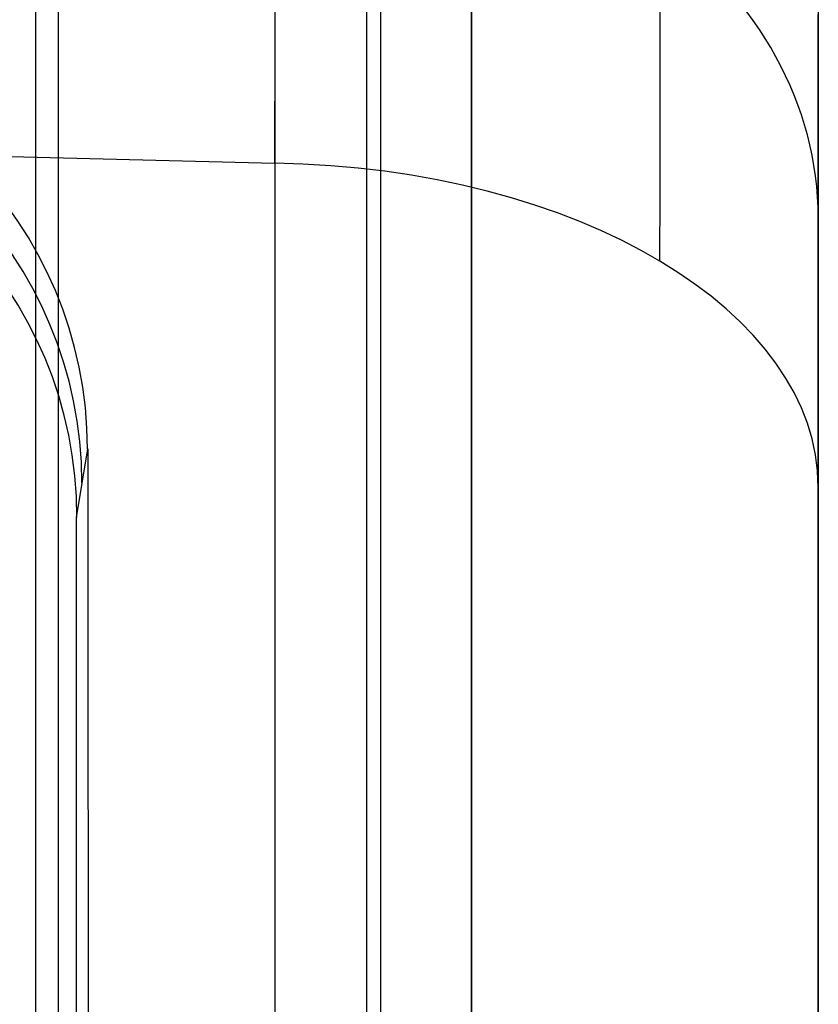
# Model space of a CAD drawing. Extents: x -9 to 8, y 1 to 147.
# Tile 179 of 181: x 7.2 to 8.35, y 143.9 to 145.31. Entities that reach past the tile are written whole.
import ezdxf

# ---------------------------------------------------------------- set-up
doc = ezdxf.new("R2010")
doc.units = 0
doc.layers.add('DEFAULT', color=7, linetype='CONTINUOUS')

msp = doc.modelspace()

# ---------------------------------------------------------------- linework, layer by layer
at = {"layer": 'DEFAULT', "color": 9}
for p, q in [((7.2241, 136.8446, -6.4022), (7.2241, 146.3711, -7.7229)), ((7.8485, 145.7252, -5.3771), (7.8485, 114.3223, -1.0235)), ((7.2563, 145.6007, -6.3746), (7.2563, 114.5749, -2.0733)), ((7.8485, 114.185, -2.014), (7.8485, 145.5879, -6.3676)), ((0.0007, 145.3031, -38.6637), (7.5666, 145.105, -38.5617)), ((7.5666, 145.105, -38.5617), (7.5666, 142.015, -40.7663)), ((7.2827, 144.5975, -5.2158), (7.2985, 144.6956, -4.6207)), ((8.3457, 141.5506, -40.1153), (8.3457, 144.6405, -37.9107)), ((7.2827, 115.0959, -1.1257), (7.2827, 144.5975, -5.2158))]:
    msp.add_line(p, q, dxfattribs=at)
at = {"layer": 'DEFAULT', "color": 254}
for p, q in [((7.6979, 145.5663, -5.456), (7.6979, 114.3634, -1.1301)), ((7.7188, 114.239, -1.9206), (7.7188, 145.4767, -6.2513))]:
    msp.add_line(p, q, dxfattribs=at)
at = {"layer": 'DEFAULT', "color": 9, "extrusion": (0.999969, -0.006978, 0.003593)}
msp.add_arc((143.4038, -36.1364, 6.4152), 3.0098, 305.5602, 332.7061, dxfattribs=at)
at = {"layer": 'DEFAULT', "color": 9, "extrusion": (0.999996, -0.002656, 0.001369)}
msp.add_arc((143.369, -36.1204, 7.6811), 2.7749, 305.6362, 332.704, dxfattribs=at)
at = {"layer": 'DEFAULT', "color": 9, "extrusion": (-1.14347e-05, 0.654339, 0.756201)}
msp.add_arc((-7.5482, -134.2452, 66.4938), 0.8, 180.0188, 268.3617, dxfattribs=at)
at = {"layer": 'DEFAULT', "color": 9, "extrusion": (1, 2.03967e-11, 1.19095e-10)}
msp.add_arc((61.766, -493.8639, 7.5666), 496.2149, 80.281457, 83.889061, dxfattribs=at)
at = {"layer": 'DEFAULT', "color": 9, "extrusion": (1, 0, 0)}
for end in [83.889061, 80.390171]:
    msp.add_arc((61.766, -493.8639, 8.3457), 495.4152, 80.281457, end, dxfattribs=at)
at = {"layer": 'DEFAULT', "color": 9, "extrusion": (1, 4.48681e-15, 5.18724e-15)}
msp.add_arc((143.3632, -36.1204, 8.3457), 2.1992, 305.5064, 332.7531, dxfattribs=at)
at = {"layer": 'DEFAULT', "color": 9, "extrusion": (0.025858, 0.167354, 0.985558)}
msp.add_arc((15.4753, -142.7235, 19.8501), 0.6, 188.7039, 277.3506, dxfattribs=at)
at = {"layer": 'DEFAULT', "color": 9, "extrusion": (0.026168, 0.162565, 0.986351)}
msp.add_arc((16.3827, -142.7172, 18.8556), 0.6, 189.0602, 277.7071, dxfattribs=at)
at = {"layer": 'DEFAULT', "color": 9, "extrusion": (0.008727, 0.137319, 0.990488)}
msp.add_arc((2.5012, -144.0714, 14.7534), 0.5998, 183.5915, 272.2738, dxfattribs=at)
at = {"layer": 'DEFAULT', "color": 9, "extrusion": (-3.09515e-14, 0.814042, 0.580806)}
msp.add_arc((-7.5457, -114.8689, 95.7248), 0.8, 180, 268.5, dxfattribs=at)
at = {"layer": 'DEFAULT', "color": 9, "extrusion": (0.999657, -0.003595, -0.025929)}
msp.add_arc((61.7451, -493.8512, 6.8957), 496.392, 80.37739, 83.818719, dxfattribs=at)

doc.saveas('drawing.dxf')
